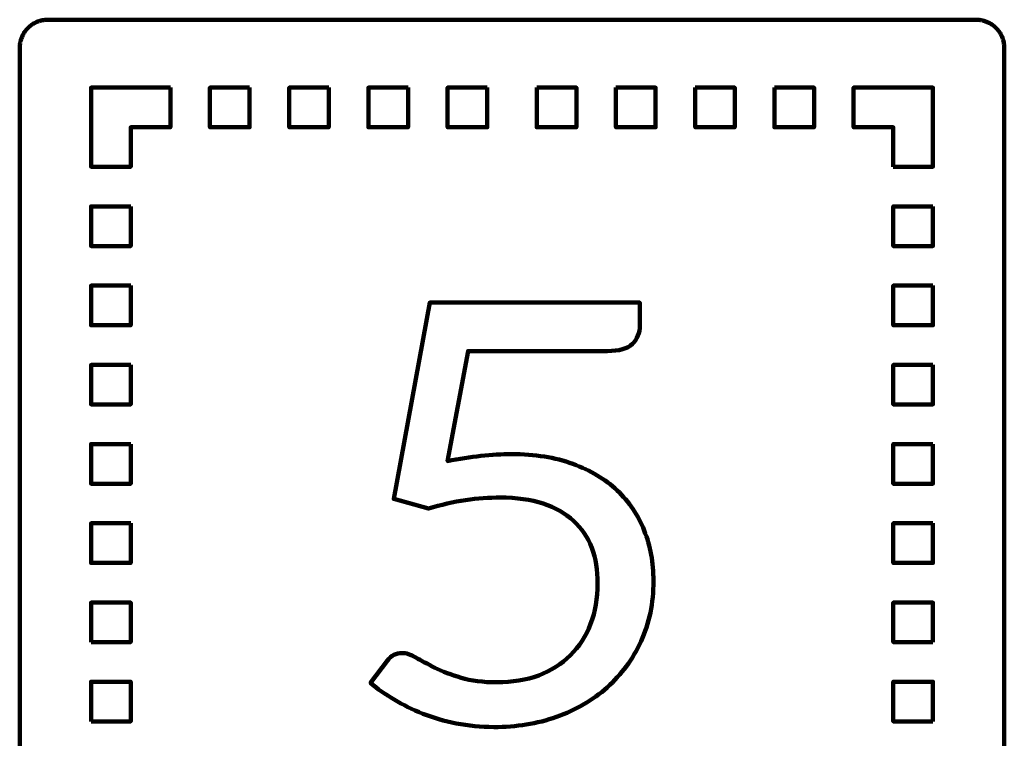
# Model space of a CAD drawing. Header units: millimetres. Extents: x -633 to 605, y -921 to 687.
# Tile 61 of 83: x 435 to 505, y -352 to -302. Entities that reach past the tile are written whole.
import ezdxf

# ---------------------------------------------------------------- set-up
doc = ezdxf.new("R2010")
doc.units = ezdxf.units.MM
doc.header["$MEASUREMENT"] = 0
doc.layers.add('Layer 1', color=7, linetype='Continuous')

msp = doc.modelspace()

# ---------------------------------------------------------------- linework, layer by layer
at = {"layer": 'Layer 1', "lineweight": 100}
for points, knots in [([(502.9018, -301.6834), (502.9018, -301.6834), (502.9648, -301.6864), (502.9648, -301.6864), (502.9648, -301.6864), (502.9648, -301.6864), (503.0278, -301.6914), (503.0278, -301.6914), (503.0278, -301.6914), (503.0278, -301.6914), (503.0908, -301.6984), (503.0908, -301.6984), (503.0908, -301.6984), (503.0908, -301.6984), (503.1538, -301.7074), (503.1538, -301.7074), (503.1538, -301.7074), (503.1538, -301.7074), (503.2158, -301.7184), (503.2158, -301.7184), (503.2158, -301.7184), (503.2158, -301.7184), (503.2778, -301.7314), (503.2778, -301.7314), (503.2778, -301.7314), (503.2778, -301.7314), (503.3398, -301.7464), (503.3398, -301.7464), (503.3398, -301.7464), (503.3398, -301.7464), (503.4008, -301.7624), (503.4008, -301.7624), (503.4008, -301.7624), (503.4008, -301.7624), (503.4608, -301.7814), (503.4608, -301.7814), (503.4608, -301.7814), (503.4608, -301.7814), (503.5208, -301.8024), (503.5208, -301.8024), (503.5208, -301.8024), (503.5208, -301.8024), (503.5798, -301.8244), (503.5798, -301.8244), (503.5798, -301.8244), (503.5798, -301.8244), (503.6378, -301.8494), (503.6378, -301.8494), (503.6378, -301.8494), (503.6378, -301.8494), (503.6958, -301.8754), (503.6958, -301.8754), (503.6958, -301.8754), (503.6958, -301.8754), (503.7528, -301.9034), (503.7528, -301.9034), (503.7528, -301.9034), (503.7528, -301.9034), (503.8078, -301.9334), (503.8078, -301.9334), (503.8078, -301.9334), (503.8078, -301.9334), (503.8628, -301.9644), (503.8628, -301.9644), (503.8628, -301.9644), (503.8628, -301.9644), (503.9168, -301.9974), (503.9168, -301.9974), (503.9168, -301.9974), (503.9168, -301.9974), (503.9698, -302.0324), (503.9698, -302.0324), (503.9698, -302.0324), (503.9698, -302.0324), (504.0208, -302.0694), (504.0208, -302.0694), (504.0208, -302.0694), (504.0208, -302.0694), (504.0718, -302.1074), (504.0718, -302.1074), (504.0718, -302.1074), (504.0718, -302.1074), (504.1208, -302.1474), (504.1208, -302.1474), (504.1208, -302.1474), (504.1208, -302.1474), (504.1688, -302.1884), (504.1688, -302.1884), (504.1688, -302.1884), (504.1688, -302.1884), (504.2148, -302.2314), (504.2148, -302.2314), (504.2148, -302.2314), (504.2148, -302.2314), (504.2608, -302.2754), (504.2608, -302.2754), (504.2608, -302.2754), (504.2608, -302.2754), (504.3038, -302.3214), (504.3038, -302.3214), (504.3038, -302.3214), (504.3038, -302.3214), (504.3468, -302.3684), (504.3468, -302.3684), (504.3468, -302.3684), (504.3468, -302.3684), (504.3868, -302.4164), (504.3868, -302.4164), (504.3868, -302.4164), (504.3868, -302.4164), (504.4268, -302.4664), (504.4268, -302.4664), (504.4268, -302.4664), (504.4268, -302.4664), (504.4638, -302.5174), (504.4638, -302.5174), (504.4638, -302.5174), (504.4638, -302.5174), (504.4998, -302.5684), (504.4998, -302.5684), (504.4998, -302.5684), (504.4998, -302.5684), (504.5348, -302.6224), (504.5348, -302.6224), (504.5348, -302.6224), (504.5348, -302.6224), (504.5668, -302.6764), (504.5668, -302.6764), (504.5668, -302.6764), (504.5668, -302.6764), (504.5978, -302.7314), (504.5978, -302.7314), (504.5978, -302.7314), (504.5978, -302.7314), (504.6278, -302.7874), (504.6278, -302.7874), (504.6278, -302.7874), (504.6278, -302.7874), (504.6548, -302.8444), (504.6548, -302.8444), (504.6548, -302.8444), (504.6548, -302.8444), (504.6808, -302.9024), (504.6808, -302.9024), (504.6808, -302.9024), (504.6808, -302.9024), (504.7038, -302.9604), (504.7038, -302.9604), (504.7038, -302.9604), (504.7038, -302.9604), (504.7258, -303.0204), (504.7258, -303.0204), (504.7258, -303.0204), (504.7258, -303.0204), (504.7458, -303.0804), (504.7458, -303.0804), (504.7458, -303.0804), (504.7458, -303.0804), (504.7638, -303.1404), (504.7638, -303.1404), (504.7638, -303.1404), (504.7638, -303.1404), (504.7798, -303.2014), (504.7798, -303.2014), (504.7798, -303.2014), (504.7798, -303.2014), (504.7948, -303.2634), (504.7948, -303.2634), (504.7948, -303.2634), (504.7948, -303.2634), (504.8068, -303.3254), (504.8068, -303.3254), (504.8068, -303.3254), (504.8068, -303.3254), (504.8168, -303.3884), (504.8168, -303.3884), (504.8168, -303.3884), (504.8168, -303.3884), (504.8258, -303.4504), (504.8258, -303.4504), (504.8258, -303.4504), (504.8258, -303.4504), (504.8318, -303.5134), (504.8318, -303.5134), (504.8318, -303.5134), (504.8318, -303.5134), (504.8358, -303.5764), (504.8358, -303.5764), (504.8358, -303.5764), (504.8358, -303.5764), (504.8388, -303.6394), (504.8388, -303.6394), (504.8388, -303.6394), (504.8388, -303.6394), (504.8388, -379.2824), (504.8388, -379.2824), (504.8388, -379.2824), (504.8388, -379.2824), (504.8378, -379.3454), (504.8378, -379.3454), (504.8378, -379.3454), (504.8378, -379.3454), (504.8348, -379.4084), (504.8348, -379.4084), (504.8348, -379.4084), (504.8348, -379.4084), (504.8298, -379.4714), (504.8298, -379.4714), (504.8298, -379.4714), (504.8298, -379.4714), (504.8228, -379.5344), (504.8228, -379.5344), (504.8228, -379.5344), (504.8228, -379.5344), (504.8138, -379.5974), (504.8138, -379.5974), (504.8138, -379.5974), (504.8138, -379.5974), (504.8028, -379.6594), (504.8028, -379.6594), (504.8028, -379.6594), (504.8028, -379.6594), (504.7898, -379.7214), (504.7898, -379.7214), (504.7898, -379.7214), (504.7898, -379.7214), (504.7748, -379.7834), (504.7748, -379.7834), (504.7748, -379.7834), (504.7748, -379.7834), (504.7588, -379.8444), (504.7588, -379.8444), (504.7588, -379.8444), (504.7588, -379.8444), (504.7398, -379.9044), (504.7398, -379.9044), (504.7398, -379.9044), (504.7398, -379.9044), (504.7188, -379.9644), (504.7188, -379.9644), (504.7188, -379.9644), (504.7188, -379.9644), (504.6968, -380.0234), (504.6968, -380.0234), (504.6968, -380.0234), (504.6968, -380.0234), (504.6718, -380.0814), (504.6718, -380.0814), (504.6718, -380.0814), (504.6718, -380.0814), (504.6458, -380.1394), (504.6458, -380.1394), (504.6458, -380.1394), (504.6458, -380.1394), (504.6178, -380.1964), (504.6178, -380.1964), (504.6178, -380.1964), (504.6178, -380.1964), (504.5878, -380.2514), (504.5878, -380.2514), (504.5878, -380.2514), (504.5878, -380.2514), (504.5568, -380.3064), (504.5568, -380.3064), (504.5568, -380.3064), (504.5568, -380.3064), (504.5238, -380.3604), (504.5238, -380.3604), (504.5238, -380.3604), (504.5238, -380.3604), (504.4888, -380.4134), (504.4888, -380.4134), (504.4888, -380.4134), (504.4888, -380.4134), (504.4518, -380.4644), (504.4518, -380.4644), (504.4518, -380.4644), (504.4518, -380.4644), (504.4138, -380.5154), (504.4138, -380.5154), (504.4138, -380.5154), (504.4138, -380.5154), (504.3738, -380.5644), (504.3738, -380.5644), (504.3738, -380.5644), (504.3738, -380.5644), (504.3328, -380.6124), (504.3328, -380.6124), (504.3328, -380.6124), (504.3328, -380.6124), (504.2898, -380.6584), (504.2898, -380.6584), (504.2898, -380.6584), (504.2898, -380.6584), (504.2458, -380.7044), (504.2458, -380.7044), (504.2458, -380.7044), (504.2458, -380.7044), (504.1998, -380.7474), (504.1998, -380.7474), (504.1998, -380.7474), (504.1998, -380.7474), (504.1528, -380.7904), (504.1528, -380.7904), (504.1528, -380.7904), (504.1528, -380.7904), (504.1048, -380.8304), (504.1048, -380.8304), (504.1048, -380.8304), (504.1048, -380.8304), (504.0548, -380.8704), (504.0548, -380.8704), (504.0548, -380.8704), (504.0548, -380.8704), (504.0038, -380.9074), (504.0038, -380.9074), (504.0038, -380.9074), (504.0038, -380.9074), (503.9528, -380.9434), (503.9528, -380.9434), (503.9528, -380.9434), (503.9528, -380.9434), (503.8988, -380.9784), (503.8988, -380.9784), (503.8988, -380.9784), (503.8988, -380.9784), (503.8448, -381.0104), (503.8448, -381.0104), (503.8448, -381.0104), (503.8448, -381.0104), (503.7898, -381.0414), (503.7898, -381.0414), (503.7898, -381.0414), (503.7898, -381.0414), (503.7338, -381.0714), (503.7338, -381.0714), (503.7338, -381.0714), (503.7338, -381.0714), (503.6768, -381.0984), (503.6768, -381.0984), (503.6768, -381.0984), (503.6768, -381.0984), (503.6188, -381.1244), (503.6188, -381.1244), (503.6188, -381.1244), (503.6188, -381.1244), (503.5608, -381.1474), (503.5608, -381.1474), (503.5608, -381.1474), (503.5608, -381.1474), (503.5008, -381.1694), (503.5008, -381.1694), (503.5008, -381.1694), (503.5008, -381.1694), (503.4408, -381.1894), (503.4408, -381.1894), (503.4408, -381.1894), (503.4408, -381.1894), (503.3808, -381.2074), (503.3808, -381.2074), (503.3808, -381.2074), (503.3808, -381.2074), (503.3198, -381.2234), (503.3198, -381.2234), (503.3198, -381.2234), (503.3198, -381.2234), (503.2578, -381.2384), (503.2578, -381.2384), (503.2578, -381.2384), (503.2578, -381.2384), (503.1958, -381.2504), (503.1958, -381.2504), (503.1958, -381.2504), (503.1958, -381.2504), (503.1328, -381.2604), (503.1328, -381.2604), (503.1328, -381.2604), (503.1328, -381.2604), (503.0708, -381.2694), (503.0708, -381.2694), (503.0708, -381.2694), (503.0708, -381.2694), (503.0078, -381.2754), (503.0078, -381.2754), (503.0078, -381.2754), (503.0078, -381.2754), (502.9448, -381.2794), (502.9448, -381.2794), (502.9448, -381.2794), (502.9448, -381.2794), (502.8818, -381.2824), (502.8818, -381.2824), (502.8818, -381.2824), (502.8818, -381.2824), (437.2388, -381.2824), (437.2388, -381.2824), (437.2388, -381.2824), (437.2388, -381.2824), (437.1758, -381.2814), (437.1758, -381.2814), (437.1758, -381.2814), (437.1758, -381.2814), (437.1128, -381.2784), (437.1128, -381.2784), (437.1128, -381.2784), (437.1128, -381.2784), (437.0498, -381.2734), (437.0498, -381.2734), (437.0498, -381.2734), (437.0498, -381.2734), (436.9868, -381.2664), (436.9868, -381.2664), (436.9868, -381.2664), (436.9868, -381.2664), (436.9238, -381.2574), (436.9238, -381.2574), (436.9238, -381.2574), (436.9238, -381.2574), (436.8618, -381.2464), (436.8618, -381.2464), (436.8618, -381.2464), (436.8618, -381.2464), (436.7998, -381.2334), (436.7998, -381.2334), (436.7998, -381.2334), (436.7998, -381.2334), (436.7378, -381.2184), (436.7378, -381.2184), (436.7378, -381.2184), (436.7378, -381.2184), (436.6768, -381.2024), (436.6768, -381.2024), (436.6768, -381.2024), (436.6768, -381.2024), (436.6168, -381.1834), (436.6168, -381.1834), (436.6168, -381.1834), (436.6168, -381.1834), (436.5568, -381.1624), (436.5568, -381.1624), (436.5568, -381.1624), (436.5568, -381.1624), (436.4978, -381.1404), (436.4978, -381.1404), (436.4978, -381.1404), (436.4978, -381.1404), (436.4398, -381.1154), (436.4398, -381.1154), (436.4398, -381.1154), (436.4398, -381.1154), (436.3818, -381.0894), (436.3818, -381.0894), (436.3818, -381.0894), (436.3818, -381.0894), (436.3248, -381.0614), (436.3248, -381.0614), (436.3248, -381.0614), (436.3248, -381.0614), (436.2698, -381.0314), (436.2698, -381.0314), (436.2698, -381.0314), (436.2698, -381.0314), (436.2148, -381.0004), (436.2148, -381.0004), (436.2148, -381.0004), (436.2148, -381.0004), (436.1608, -380.9674), (436.1608, -380.9674), (436.1608, -380.9674), (436.1608, -380.9674), (436.1078, -380.9324), (436.1078, -380.9324), (436.1078, -380.9324), (436.1078, -380.9324), (436.0568, -380.8954), (436.0568, -380.8954), (436.0568, -380.8954), (436.0568, -380.8954), (436.0058, -380.8574), (436.0058, -380.8574), (436.0058, -380.8574), (436.0058, -380.8574), (435.9568, -380.8174), (435.9568, -380.8174), (435.9568, -380.8174), (435.9568, -380.8174), (435.9088, -380.7764), (435.9088, -380.7764), (435.9088, -380.7764), (435.9088, -380.7764), (435.8628, -380.7334), (435.8628, -380.7334), (435.8628, -380.7334), (435.8628, -380.7334), (435.8168, -380.6894), (435.8168, -380.6894), (435.8168, -380.6894), (435.8168, -380.6894), (435.7738, -380.6434), (435.7738, -380.6434), (435.7738, -380.6434), (435.7738, -380.6434), (435.7308, -380.5964), (435.7308, -380.5964), (435.7308, -380.5964), (435.7308, -380.5964), (435.6908, -380.5484), (435.6908, -380.5484), (435.6908, -380.5484), (435.6908, -380.5484), (435.6508, -380.4984), (435.6508, -380.4984), (435.6508, -380.4984), (435.6508, -380.4984), (435.6138, -380.4474), (435.6138, -380.4474), (435.6138, -380.4474), (435.6138, -380.4474), (435.5778, -380.3964), (435.5778, -380.3964), (435.5778, -380.3964), (435.5778, -380.3964), (435.5428, -380.3424), (435.5428, -380.3424), (435.5428, -380.3424), (435.5428, -380.3424), (435.5108, -380.2884), (435.5108, -380.2884), (435.5108, -380.2884), (435.5108, -380.2884), (435.4798, -380.2334), (435.4798, -380.2334), (435.4798, -380.2334), (435.4798, -380.2334), (435.4498, -380.1774), (435.4498, -380.1774), (435.4498, -380.1774), (435.4498, -380.1774), (435.4228, -380.1204), (435.4228, -380.1204), (435.4228, -380.1204), (435.4228, -380.1204), (435.3968, -380.0624), (435.3968, -380.0624), (435.3968, -380.0624), (435.3968, -380.0624), (435.3738, -380.0044), (435.3738, -380.0044), (435.3738, -380.0044), (435.3738, -380.0044), (435.3518, -379.9444), (435.3518, -379.9444), (435.3518, -379.9444), (435.3518, -379.9444), (435.3318, -379.8844), (435.3318, -379.8844), (435.3318, -379.8844), (435.3318, -379.8844), (435.3138, -379.8244), (435.3138, -379.8244), (435.3138, -379.8244), (435.3138, -379.8244), (435.2978, -379.7634), (435.2978, -379.7634), (435.2978, -379.7634), (435.2978, -379.7634), (435.2828, -379.7014), (435.2828, -379.7014), (435.2828, -379.7014), (435.2828, -379.7014), (435.2708, -379.6394), (435.2708, -379.6394), (435.2708, -379.6394), (435.2708, -379.6394), (435.2608, -379.5764), (435.2608, -379.5764), (435.2608, -379.5764), (435.2608, -379.5764), (435.2518, -379.5144), (435.2518, -379.5144), (435.2518, -379.5144), (435.2518, -379.5144), (435.2458, -379.4514), (435.2458, -379.4514), (435.2458, -379.4514), (435.2458, -379.4514), (435.2418, -379.3884), (435.2418, -379.3884), (435.2418, -379.3884), (435.2418, -379.3884), (435.2388, -379.3254), (435.2388, -379.3254), (435.2388, -379.3254), (435.2388, -379.3254), (435.2388, -303.6824), (435.2388, -303.6824), (435.2388, -303.6824), (435.2388, -303.6824), (435.2398, -303.6194), (435.2398, -303.6194), (435.2398, -303.6194), (435.2398, -303.6194), (435.2428, -303.5564), (435.2428, -303.5564), (435.2428, -303.5564), (435.2428, -303.5564), (435.2478, -303.4934), (435.2478, -303.4934), (435.2478, -303.4934), (435.2478, -303.4934), (435.2548, -303.4304), (435.2548, -303.4304), (435.2548, -303.4304), (435.2548, -303.4304), (435.2638, -303.3674), (435.2638, -303.3674), (435.2638, -303.3674), (435.2638, -303.3674), (435.2748, -303.3054), (435.2748, -303.3054), (435.2748, -303.3054), (435.2748, -303.3054), (435.2878, -303.2434), (435.2878, -303.2434), (435.2878, -303.2434), (435.2878, -303.2434), (435.3028, -303.1814), (435.3028, -303.1814), (435.3028, -303.1814), (435.3028, -303.1814), (435.3188, -303.1204), (435.3188, -303.1204), (435.3188, -303.1204), (435.3188, -303.1204), (435.3378, -303.0604), (435.3378, -303.0604), (435.3378, -303.0604), (435.3378, -303.0604), (435.3588, -303.0004), (435.3588, -303.0004), (435.3588, -303.0004), (435.3588, -303.0004), (435.3808, -302.9414), (435.3808, -302.9414), (435.3808, -302.9414), (435.3808, -302.9414), (435.4058, -302.8834), (435.4058, -302.8834), (435.4058, -302.8834), (435.4058, -302.8834), (435.4318, -302.8254), (435.4318, -302.8254), (435.4318, -302.8254), (435.4318, -302.8254), (435.4598, -302.7684), (435.4598, -302.7684), (435.4598, -302.7684), (435.4598, -302.7684), (435.4898, -302.7134), (435.4898, -302.7134), (435.4898, -302.7134), (435.4898, -302.7134), (435.5208, -302.6584), (435.5208, -302.6584), (435.5208, -302.6584), (435.5208, -302.6584), (435.5538, -302.6044), (435.5538, -302.6044), (435.5538, -302.6044), (435.5538, -302.6044), (435.5888, -302.5514), (435.5888, -302.5514), (435.5888, -302.5514), (435.5888, -302.5514), (435.6258, -302.5004), (435.6258, -302.5004), (435.6258, -302.5004), (435.6258, -302.5004), (435.6638, -302.4494), (435.6638, -302.4494), (435.6638, -302.4494), (435.6638, -302.4494), (435.7038, -302.4004), (435.7038, -302.4004), (435.7038, -302.4004), (435.7038, -302.4004), (435.7448, -302.3524), (435.7448, -302.3524), (435.7448, -302.3524), (435.7448, -302.3524), (435.7878, -302.3064), (435.7878, -302.3064), (435.7878, -302.3064), (435.7878, -302.3064), (435.8318, -302.2604), (435.8318, -302.2604), (435.8318, -302.2604), (435.8318, -302.2604), (435.8778, -302.2174), (435.8778, -302.2174), (435.8778, -302.2174), (435.8778, -302.2174), (435.9248, -302.1744), (435.9248, -302.1744), (435.9248, -302.1744), (435.9248, -302.1744), (435.9728, -302.1344), (435.9728, -302.1344), (435.9728, -302.1344), (435.9728, -302.1344), (436.0228, -302.0944), (436.0228, -302.0944), (436.0228, -302.0944), (436.0228, -302.0944), (436.0738, -302.0574), (436.0738, -302.0574), (436.0738, -302.0574), (436.0738, -302.0574), (436.1248, -302.0214), (436.1248, -302.0214), (436.1248, -302.0214), (436.1248, -302.0214), (436.1788, -301.9864), (436.1788, -301.9864), (436.1788, -301.9864), (436.1788, -301.9864), (436.2328, -301.9544), (436.2328, -301.9544), (436.2328, -301.9544), (436.2328, -301.9544), (436.2878, -301.9234), (436.2878, -301.9234), (436.2878, -301.9234), (436.2878, -301.9234), (436.3438, -301.8934), (436.3438, -301.8934), (436.3438, -301.8934), (436.3438, -301.8934), (436.4008, -301.8664), (436.4008, -301.8664), (436.4008, -301.8664), (436.4008, -301.8664), (436.4588, -301.8404), (436.4588, -301.8404), (436.4588, -301.8404), (436.4588, -301.8404), (436.5168, -301.8174), (436.5168, -301.8174), (436.5168, -301.8174), (436.5168, -301.8174), (436.5768, -301.7954), (436.5768, -301.7954), (436.5768, -301.7954), (436.5768, -301.7954), (436.6368, -301.7754), (436.6368, -301.7754), (436.6368, -301.7754), (436.6368, -301.7754), (436.6968, -301.7574), (436.6968, -301.7574), (436.6968, -301.7574), (436.6968, -301.7574), (436.7578, -301.7414), (436.7578, -301.7414), (436.7578, -301.7414), (436.7578, -301.7414), (436.8198, -301.7264), (436.8198, -301.7264), (436.8198, -301.7264), (436.8198, -301.7264), (436.8818, -301.7144), (436.8818, -301.7144), (436.8818, -301.7144), (436.8818, -301.7144), (436.9448, -301.7044), (436.9448, -301.7044), (436.9448, -301.7044), (436.9448, -301.7044), (437.0068, -301.6954), (437.0068, -301.6954), (437.0068, -301.6954), (437.0068, -301.6954), (437.0698, -301.6894), (437.0698, -301.6894), (437.0698, -301.6894), (437.0698, -301.6894), (437.1328, -301.6854), (437.1328, -301.6854), (437.1328, -301.6854), (437.1328, -301.6854), (437.1958, -301.6824), (437.1958, -301.6824), (437.1958, -301.6824), (437.1958, -301.6824), (502.8388, -301.6824), (502.8388, -301.6824), (502.8388, -301.6824), (502.8388, -301.6824), (502.9018, -301.6834), (502.9018, -301.6834)], [0, 0, 0, 0, 0.0049751, 0.0049751, 0.0049751, 0.0049751, 0.0099502, 0.0099502, 0.0099502, 0.0099502, 0.0149254, 0.0149254, 0.0149254, 0.0149254, 0.0199005, 0.0199005, 0.0199005, 0.0199005, 0.0248756, 0.0248756, 0.0248756, 0.0248756, 0.0298507, 0.0298507, 0.0298507, 0.0298507, 0.0348259, 0.0348259, 0.0348259, 0.0348259, 0.039801, 0.039801, 0.039801, 0.039801, 0.0447761, 0.0447761, 0.0447761, 0.0447761, 0.0497512, 0.0497512, 0.0497512, 0.0497512, 0.0547264, 0.0547264, 0.0547264, 0.0547264, 0.0597015, 0.0597015, 0.0597015, 0.0597015, 0.0646766, 0.0646766, 0.0646766, 0.0646766, 0.0696517, 0.0696517, 0.0696517, 0.0696517, 0.0746269, 0.0746269, 0.0746269, 0.0746269, 0.079602, 0.079602, 0.079602, 0.079602, 0.0845771, 0.0845771, 0.0845771, 0.0845771, 0.0895522, 0.0895522, 0.0895522, 0.0895522, 0.0945274, 0.0945274, 0.0945274, 0.0945274, 0.0995025, 0.0995025, 0.0995025, 0.0995025, 0.1044776, 0.1044776, 0.1044776, 0.1044776, 0.1094527, 0.1094527, 0.1094527, 0.1094527, 0.1144279, 0.1144279, 0.1144279, 0.1144279, 0.119403, 0.119403, 0.119403, 0.119403, 0.1243781, 0.1243781, 0.1243781, 0.1243781, 0.1293532, 0.1293532, 0.1293532, 0.1293532, 0.1343284, 0.1343284, 0.1343284, 0.1343284, 0.1393035, 0.1393035, 0.1393035, 0.1393035, 0.1442786, 0.1442786, 0.1442786, 0.1442786, 0.1492537, 0.1492537, 0.1492537, 0.1492537, 0.1542289, 0.1542289, 0.1542289, 0.1542289, 0.159204, 0.159204, 0.159204, 0.159204, 0.1641791, 0.1641791, 0.1641791, 0.1641791, 0.1691542, 0.1691542, 0.1691542, 0.1691542, 0.1741294, 0.1741294, 0.1741294, 0.1741294, 0.1791045, 0.1791045, 0.1791045, 0.1791045, 0.1840796, 0.1840796, 0.1840796, 0.1840796, 0.1890547, 0.1890547, 0.1890547, 0.1890547, 0.1940299, 0.1940299, 0.1940299, 0.1940299, 0.199005, 0.199005, 0.199005, 0.199005, 0.2039801, 0.2039801, 0.2039801, 0.2039801, 0.2089552, 0.2089552, 0.2089552, 0.2089552, 0.2139303, 0.2139303, 0.2139303, 0.2139303, 0.2189055, 0.2189055, 0.2189055, 0.2189055, 0.2238806, 0.2238806, 0.2238806, 0.2238806, 0.2288557, 0.2288557, 0.2288557, 0.2288557, 0.2338308, 0.2338308, 0.2338308, 0.2338308, 0.238806, 0.238806, 0.238806, 0.238806, 0.2437811, 0.2437811, 0.2437811, 0.2437811, 0.2487562, 0.2487562, 0.2487562, 0.2487562, 0.2537313, 0.2537313, 0.2537313, 0.2537313, 0.2587065, 0.2587065, 0.2587065, 0.2587065, 0.2636816, 0.2636816, 0.2636816, 0.2636816, 0.2686567, 0.2686567, 0.2686567, 0.2686567, 0.2736318, 0.2736318, 0.2736318, 0.2736318, 0.278607, 0.278607, 0.278607, 0.278607, 0.2835821, 0.2835821, 0.2835821, 0.2835821, 0.2885572, 0.2885572, 0.2885572, 0.2885572, 0.2935323, 0.2935323, 0.2935323, 0.2935323, 0.2985075, 0.2985075, 0.2985075, 0.2985075, 0.3034826, 0.3034826, 0.3034826, 0.3034826, 0.3084577, 0.3084577, 0.3084577, 0.3084577, 0.3134328, 0.3134328, 0.3134328, 0.3134328, 0.318408, 0.318408, 0.318408, 0.318408, 0.3233831, 0.3233831, 0.3233831, 0.3233831, 0.3283582, 0.3283582, 0.3283582, 0.3283582, 0.3333333, 0.3333333, 0.3333333, 0.3333333, 0.3383085, 0.3383085, 0.3383085, 0.3383085, 0.3432836, 0.3432836, 0.3432836, 0.3432836, 0.3482587, 0.3482587, 0.3482587, 0.3482587, 0.3532338, 0.3532338, 0.3532338, 0.3532338, 0.358209, 0.358209, 0.358209, 0.358209, 0.3631841, 0.3631841, 0.3631841, 0.3631841, 0.3681592, 0.3681592, 0.3681592, 0.3681592, 0.3731343, 0.3731343, 0.3731343, 0.3731343, 0.3781095, 0.3781095, 0.3781095, 0.3781095, 0.3830846, 0.3830846, 0.3830846, 0.3830846, 0.3880597, 0.3880597, 0.3880597, 0.3880597, 0.3930348, 0.3930348, 0.3930348, 0.3930348, 0.39801, 0.39801, 0.39801, 0.39801, 0.4029851, 0.4029851, 0.4029851, 0.4029851, 0.4079602, 0.4079602, 0.4079602, 0.4079602, 0.4129353, 0.4129353, 0.4129353, 0.4129353, 0.4179104, 0.4179104, 0.4179104, 0.4179104, 0.4228856, 0.4228856, 0.4228856, 0.4228856, 0.4278607, 0.4278607, 0.4278607, 0.4278607, 0.4328358, 0.4328358, 0.4328358, 0.4328358, 0.4378109, 0.4378109, 0.4378109, 0.4378109, 0.4427861, 0.4427861, 0.4427861, 0.4427861, 0.4477612, 0.4477612, 0.4477612, 0.4477612, 0.4527363, 0.4527363, 0.4527363, 0.4527363, 0.4577114, 0.4577114, 0.4577114, 0.4577114, 0.4626866, 0.4626866, 0.4626866, 0.4626866, 0.4676617, 0.4676617, 0.4676617, 0.4676617, 0.4726368, 0.4726368, 0.4726368, 0.4726368, 0.4776119, 0.4776119, 0.4776119, 0.4776119, 0.4825871, 0.4825871, 0.4825871, 0.4825871, 0.4875622, 0.4875622, 0.4875622, 0.4875622, 0.4925373, 0.4925373, 0.4925373, 0.4925373, 0.4975124, 0.4975124, 0.4975124, 0.4975124, 0.5024876, 0.5024876, 0.5024876, 0.5024876, 0.5074627, 0.5074627, 0.5074627, 0.5074627, 0.5124378, 0.5124378, 0.5124378, 0.5124378, 0.5174129, 0.5174129, 0.5174129, 0.5174129, 0.5223881, 0.5223881, 0.5223881, 0.5223881, 0.5273632, 0.5273632, 0.5273632, 0.5273632, 0.5323383, 0.5323383, 0.5323383, 0.5323383, 0.5373134, 0.5373134, 0.5373134, 0.5373134, 0.5422886, 0.5422886, 0.5422886, 0.5422886, 0.5472637, 0.5472637, 0.5472637, 0.5472637, 0.5522388, 0.5522388, 0.5522388, 0.5522388, 0.5572139, 0.5572139, 0.5572139, 0.5572139, 0.5621891, 0.5621891, 0.5621891, 0.5621891, 0.5671642, 0.5671642, 0.5671642, 0.5671642, 0.5721393, 0.5721393, 0.5721393, 0.5721393, 0.5771144, 0.5771144, 0.5771144, 0.5771144, 0.5820896, 0.5820896, 0.5820896, 0.5820896, 0.5870647, 0.5870647, 0.5870647, 0.5870647, 0.5920398, 0.5920398, 0.5920398, 0.5920398, 0.5970149, 0.5970149, 0.5970149, 0.5970149, 0.60199, 0.60199, 0.60199, 0.60199, 0.6069652, 0.6069652, 0.6069652, 0.6069652, 0.6119403, 0.6119403, 0.6119403, 0.6119403, 0.6169154, 0.6169154, 0.6169154, 0.6169154, 0.6218905, 0.6218905, 0.6218905, 0.6218905, 0.6268657, 0.6268657, 0.6268657, 0.6268657, 0.6318408, 0.6318408, 0.6318408, 0.6318408, 0.6368159, 0.6368159, 0.6368159, 0.6368159, 0.641791, 0.641791, 0.641791, 0.641791, 0.6467662, 0.6467662, 0.6467662, 0.6467662, 0.6517413, 0.6517413, 0.6517413, 0.6517413, 0.6567164, 0.6567164, 0.6567164, 0.6567164, 0.6616915, 0.6616915, 0.6616915, 0.6616915, 0.6666667, 0.6666667, 0.6666667, 0.6666667, 0.6716418, 0.6716418, 0.6716418, 0.6716418, 0.6766169, 0.6766169, 0.6766169, 0.6766169, 0.681592, 0.681592, 0.681592, 0.681592, 0.6865672, 0.6865672, 0.6865672, 0.6865672, 0.6915423, 0.6915423, 0.6915423, 0.6915423, 0.6965174, 0.6965174, 0.6965174, 0.6965174, 0.7014925, 0.7014925, 0.7014925, 0.7014925, 0.7064677, 0.7064677, 0.7064677, 0.7064677, 0.7114428, 0.7114428, 0.7114428, 0.7114428, 0.7164179, 0.7164179, 0.7164179, 0.7164179, 0.721393, 0.721393, 0.721393, 0.721393, 0.7263682, 0.7263682, 0.7263682, 0.7263682, 0.7313433, 0.7313433, 0.7313433, 0.7313433, 0.7363184, 0.7363184, 0.7363184, 0.7363184, 0.7412935, 0.7412935, 0.7412935, 0.7412935, 0.7462687, 0.7462687, 0.7462687, 0.7462687, 0.7512438, 0.7512438, 0.7512438, 0.7512438, 0.7562189, 0.7562189, 0.7562189, 0.7562189, 0.761194, 0.761194, 0.761194, 0.761194, 0.7661692, 0.7661692, 0.7661692, 0.7661692, 0.7711443, 0.7711443, 0.7711443, 0.7711443, 0.7761194, 0.7761194, 0.7761194, 0.7761194, 0.7810945, 0.7810945, 0.7810945, 0.7810945, 0.7860697, 0.7860697, 0.7860697, 0.7860697, 0.7910448, 0.7910448, 0.7910448, 0.7910448, 0.7960199, 0.7960199, 0.7960199, 0.7960199, 0.800995, 0.800995, 0.800995, 0.800995, 0.8059701, 0.8059701, 0.8059701, 0.8059701, 0.8109453, 0.8109453, 0.8109453, 0.8109453, 0.8159204, 0.8159204, 0.8159204, 0.8159204, 0.8208955, 0.8208955, 0.8208955, 0.8208955, 0.8258706, 0.8258706, 0.8258706, 0.8258706, 0.8308458, 0.8308458, 0.8308458, 0.8308458, 0.8358209, 0.8358209, 0.8358209, 0.8358209, 0.840796, 0.840796, 0.840796, 0.840796, 0.8457711, 0.8457711, 0.8457711, 0.8457711, 0.8507463, 0.8507463, 0.8507463, 0.8507463, 0.8557214, 0.8557214, 0.8557214, 0.8557214, 0.8606965, 0.8606965, 0.8606965, 0.8606965, 0.8656716, 0.8656716, 0.8656716, 0.8656716, 0.8706468, 0.8706468, 0.8706468, 0.8706468, 0.8756219, 0.8756219, 0.8756219, 0.8756219, 0.880597, 0.880597, 0.880597, 0.880597, 0.8855721, 0.8855721, 0.8855721, 0.8855721, 0.8905473, 0.8905473, 0.8905473, 0.8905473, 0.8955224, 0.8955224, 0.8955224, 0.8955224, 0.9004975, 0.9004975, 0.9004975, 0.9004975, 0.9054726, 0.9054726, 0.9054726, 0.9054726, 0.9104478, 0.9104478, 0.9104478, 0.9104478, 0.9154229, 0.9154229, 0.9154229, 0.9154229, 0.920398, 0.920398, 0.920398, 0.920398, 0.9253731, 0.9253731, 0.9253731, 0.9253731, 0.9303483, 0.9303483, 0.9303483, 0.9303483, 0.9353234, 0.9353234, 0.9353234, 0.9353234, 0.9402985, 0.9402985, 0.9402985, 0.9402985, 0.9452736, 0.9452736, 0.9452736, 0.9452736, 0.9502488, 0.9502488, 0.9502488, 0.9502488, 0.9552239, 0.9552239, 0.9552239, 0.9552239, 0.960199, 0.960199, 0.960199, 0.960199, 0.9651741, 0.9651741, 0.9651741, 0.9651741, 0.9701493, 0.9701493, 0.9701493, 0.9701493, 0.9751244, 0.9751244, 0.9751244, 0.9751244, 0.9800995, 0.9800995, 0.9800995, 0.9800995, 0.9850746, 0.9850746, 0.9850746, 0.9850746, 0.9900498, 0.9900498, 0.9900498, 0.9900498, 1, 1, 1, 1]), ([(445.8888, -306.4824), (445.8888, -306.4824), (440.2888, -306.4824), (440.2888, -306.4824), (440.2888, -306.4824), (440.2888, -306.4824), (440.2888, -312.0824), (440.2888, -312.0824), (440.2888, -312.0824), (440.2888, -312.0824), (443.0888, -312.0824), (443.0888, -312.0824), (443.0888, -312.0824), (443.0888, -312.0824), (443.0888, -309.2824), (443.0888, -309.2824), (443.0888, -309.2824), (443.0888, -309.2824), (445.8888, -309.2824), (445.8888, -309.2824), (445.8888, -309.2824), (445.8888, -309.2824), (445.8888, -306.4824), (445.8888, -306.4824)], [0, 0, 0, 0, 0.1428571, 0.1428571, 0.1428571, 0.1428571, 0.2857143, 0.2857143, 0.2857143, 0.2857143, 0.4285714, 0.4285714, 0.4285714, 0.4285714, 0.5714286, 0.5714286, 0.5714286, 0.5714286, 0.7142857, 0.7142857, 0.7142857, 0.7142857, 1, 1, 1, 1]), ([(451.4888, -306.4824), (451.4888, -306.4824), (448.6888, -306.4824), (448.6888, -306.4824), (448.6888, -306.4824), (448.6888, -306.4824), (448.6888, -309.2824), (448.6888, -309.2824), (448.6888, -309.2824), (448.6888, -309.2824), (451.4888, -309.2824), (451.4888, -309.2824), (451.4888, -309.2824), (451.4888, -309.2824), (451.4888, -306.4824), (451.4888, -306.4824)], [0, 0, 0, 0, 0.2, 0.2, 0.2, 0.2, 0.4, 0.4, 0.4, 0.4, 0.6, 0.6, 0.6, 0.6, 1, 1, 1, 1]), ([(457.0888, -306.4824), (457.0888, -306.4824), (454.2888, -306.4824), (454.2888, -306.4824), (454.2888, -306.4824), (454.2888, -306.4824), (454.2888, -309.2824), (454.2888, -309.2824), (454.2888, -309.2824), (454.2888, -309.2824), (457.0888, -309.2824), (457.0888, -309.2824), (457.0888, -309.2824), (457.0888, -309.2824), (457.0888, -306.4824), (457.0888, -306.4824)], [0, 0, 0, 0, 0.2, 0.2, 0.2, 0.2, 0.4, 0.4, 0.4, 0.4, 0.6, 0.6, 0.6, 0.6, 1, 1, 1, 1]), ([(462.6888, -306.4824), (462.6888, -306.4824), (459.8888, -306.4824), (459.8888, -306.4824), (459.8888, -306.4824), (459.8888, -306.4824), (459.8888, -309.2824), (459.8888, -309.2824), (459.8888, -309.2824), (459.8888, -309.2824), (462.6888, -309.2824), (462.6888, -309.2824), (462.6888, -309.2824), (462.6888, -309.2824), (462.6888, -306.4824), (462.6888, -306.4824)], [0, 0, 0, 0, 0.2, 0.2, 0.2, 0.2, 0.4, 0.4, 0.4, 0.4, 0.6, 0.6, 0.6, 0.6, 1, 1, 1, 1]), ([(468.2888, -306.4824), (468.2888, -306.4824), (465.4888, -306.4824), (465.4888, -306.4824), (465.4888, -306.4824), (465.4888, -306.4824), (465.4888, -309.2824), (465.4888, -309.2824), (465.4888, -309.2824), (465.4888, -309.2824), (468.2888, -309.2824), (468.2888, -309.2824), (468.2888, -309.2824), (468.2888, -309.2824), (468.2888, -306.4824), (468.2888, -306.4824)], [0, 0, 0, 0, 0.2, 0.2, 0.2, 0.2, 0.4, 0.4, 0.4, 0.4, 0.6, 0.6, 0.6, 0.6, 1, 1, 1, 1]), ([(471.7888, -306.4824), (471.7888, -306.4824), (474.5888, -306.4824), (474.5888, -306.4824), (474.5888, -306.4824), (474.5888, -306.4824), (474.5888, -309.2824), (474.5888, -309.2824), (474.5888, -309.2824), (474.5888, -309.2824), (471.7888, -309.2824), (471.7888, -309.2824), (471.7888, -309.2824), (471.7888, -309.2824), (471.7888, -306.4824), (471.7888, -306.4824)], [0, 0, 0, 0, 0.2, 0.2, 0.2, 0.2, 0.4, 0.4, 0.4, 0.4, 0.6, 0.6, 0.6, 0.6, 1, 1, 1, 1]), ([(477.3888, -306.4824), (477.3888, -306.4824), (480.1888, -306.4824), (480.1888, -306.4824), (480.1888, -306.4824), (480.1888, -306.4824), (480.1888, -309.2824), (480.1888, -309.2824), (480.1888, -309.2824), (480.1888, -309.2824), (477.3888, -309.2824), (477.3888, -309.2824), (477.3888, -309.2824), (477.3888, -309.2824), (477.3888, -306.4824), (477.3888, -306.4824)], [0, 0, 0, 0, 0.2, 0.2, 0.2, 0.2, 0.4, 0.4, 0.4, 0.4, 0.6, 0.6, 0.6, 0.6, 1, 1, 1, 1]), ([(482.9888, -306.4824), (482.9888, -306.4824), (485.7888, -306.4824), (485.7888, -306.4824), (485.7888, -306.4824), (485.7888, -306.4824), (485.7888, -309.2824), (485.7888, -309.2824), (485.7888, -309.2824), (485.7888, -309.2824), (482.9888, -309.2824), (482.9888, -309.2824), (482.9888, -309.2824), (482.9888, -309.2824), (482.9888, -306.4824), (482.9888, -306.4824)], [0, 0, 0, 0, 0.2, 0.2, 0.2, 0.2, 0.4, 0.4, 0.4, 0.4, 0.6, 0.6, 0.6, 0.6, 1, 1, 1, 1]), ([(488.5888, -306.4824), (488.5888, -306.4824), (491.3888, -306.4824), (491.3888, -306.4824), (491.3888, -306.4824), (491.3888, -306.4824), (491.3888, -309.2824), (491.3888, -309.2824), (491.3888, -309.2824), (491.3888, -309.2824), (488.5888, -309.2824), (488.5888, -309.2824), (488.5888, -309.2824), (488.5888, -309.2824), (488.5888, -306.4824), (488.5888, -306.4824)], [0, 0, 0, 0, 0.2, 0.2, 0.2, 0.2, 0.4, 0.4, 0.4, 0.4, 0.6, 0.6, 0.6, 0.6, 1, 1, 1, 1]), ([(496.9888, -312.0824), (496.9888, -312.0824), (499.7888, -312.0824), (499.7888, -312.0824), (499.7888, -312.0824), (499.7888, -312.0824), (499.7888, -306.4824), (499.7888, -306.4824), (499.7888, -306.4824), (499.7888, -306.4824), (494.1888, -306.4824), (494.1888, -306.4824), (494.1888, -306.4824), (494.1888, -306.4824), (494.1888, -309.2824), (494.1888, -309.2824), (494.1888, -309.2824), (494.1888, -309.2824), (496.9888, -309.2824), (496.9888, -309.2824), (496.9888, -309.2824), (496.9888, -309.2824), (496.9888, -312.0824), (496.9888, -312.0824)], [0, 0, 0, 0, 0.1428571, 0.1428571, 0.1428571, 0.1428571, 0.2857143, 0.2857143, 0.2857143, 0.2857143, 0.4285714, 0.4285714, 0.4285714, 0.4285714, 0.5714286, 0.5714286, 0.5714286, 0.5714286, 0.7142857, 0.7142857, 0.7142857, 0.7142857, 1, 1, 1, 1]), ([(443.0888, -314.8824), (443.0888, -314.8824), (440.2888, -314.8824), (440.2888, -314.8824), (440.2888, -314.8824), (440.2888, -314.8824), (440.2888, -317.6824), (440.2888, -317.6824), (440.2888, -317.6824), (440.2888, -317.6824), (443.0888, -317.6824), (443.0888, -317.6824), (443.0888, -317.6824), (443.0888, -317.6824), (443.0888, -314.8824), (443.0888, -314.8824)], [0, 0, 0, 0, 0.2, 0.2, 0.2, 0.2, 0.4, 0.4, 0.4, 0.4, 0.6, 0.6, 0.6, 0.6, 1, 1, 1, 1]), ([(499.7888, -314.8824), (499.7888, -314.8824), (496.9888, -314.8824), (496.9888, -314.8824), (496.9888, -314.8824), (496.9888, -314.8824), (496.9888, -317.6824), (496.9888, -317.6824), (496.9888, -317.6824), (496.9888, -317.6824), (499.7888, -317.6824), (499.7888, -317.6824), (499.7888, -317.6824), (499.7888, -317.6824), (499.7888, -314.8824), (499.7888, -314.8824)], [0, 0, 0, 0, 0.2, 0.2, 0.2, 0.2, 0.4, 0.4, 0.4, 0.4, 0.6, 0.6, 0.6, 0.6, 1, 1, 1, 1]), ([(443.0888, -320.4824), (443.0888, -320.4824), (440.2888, -320.4824), (440.2888, -320.4824), (440.2888, -320.4824), (440.2888, -320.4824), (440.2888, -323.2824), (440.2888, -323.2824), (440.2888, -323.2824), (440.2888, -323.2824), (443.0888, -323.2824), (443.0888, -323.2824), (443.0888, -323.2824), (443.0888, -323.2824), (443.0888, -320.4824), (443.0888, -320.4824)], [0, 0, 0, 0, 0.2, 0.2, 0.2, 0.2, 0.4, 0.4, 0.4, 0.4, 0.6, 0.6, 0.6, 0.6, 1, 1, 1, 1]), ([(499.7888, -320.4824), (499.7888, -320.4824), (496.9888, -320.4824), (496.9888, -320.4824), (496.9888, -320.4824), (496.9888, -320.4824), (496.9888, -323.2824), (496.9888, -323.2824), (496.9888, -323.2824), (496.9888, -323.2824), (499.7888, -323.2824), (499.7888, -323.2824), (499.7888, -323.2824), (499.7888, -323.2824), (499.7888, -320.4824), (499.7888, -320.4824)], [0, 0, 0, 0, 0.2, 0.2, 0.2, 0.2, 0.4, 0.4, 0.4, 0.4, 0.6, 0.6, 0.6, 0.6, 1, 1, 1, 1]), ([(443.0888, -326.0824), (443.0888, -326.0824), (440.2888, -326.0824), (440.2888, -326.0824), (440.2888, -326.0824), (440.2888, -326.0824), (440.2888, -328.8824), (440.2888, -328.8824), (440.2888, -328.8824), (440.2888, -328.8824), (443.0888, -328.8824), (443.0888, -328.8824), (443.0888, -328.8824), (443.0888, -328.8824), (443.0888, -326.0824), (443.0888, -326.0824)], [0, 0, 0, 0, 0.2, 0.2, 0.2, 0.2, 0.4, 0.4, 0.4, 0.4, 0.6, 0.6, 0.6, 0.6, 1, 1, 1, 1]), ([(499.7888, -326.0824), (499.7888, -326.0824), (496.9888, -326.0824), (496.9888, -326.0824), (496.9888, -326.0824), (496.9888, -326.0824), (496.9888, -328.8824), (496.9888, -328.8824), (496.9888, -328.8824), (496.9888, -328.8824), (499.7888, -328.8824), (499.7888, -328.8824), (499.7888, -328.8824), (499.7888, -328.8824), (499.7888, -326.0824), (499.7888, -326.0824)], [0, 0, 0, 0, 0.2, 0.2, 0.2, 0.2, 0.4, 0.4, 0.4, 0.4, 0.6, 0.6, 0.6, 0.6, 1, 1, 1, 1]), ([(443.0888, -331.6824), (443.0888, -331.6824), (440.2888, -331.6824), (440.2888, -331.6824), (440.2888, -331.6824), (440.2888, -331.6824), (440.2888, -334.4824), (440.2888, -334.4824), (440.2888, -334.4824), (440.2888, -334.4824), (443.0888, -334.4824), (443.0888, -334.4824), (443.0888, -334.4824), (443.0888, -334.4824), (443.0888, -331.6824), (443.0888, -331.6824)], [0, 0, 0, 0, 0.2, 0.2, 0.2, 0.2, 0.4, 0.4, 0.4, 0.4, 0.6, 0.6, 0.6, 0.6, 1, 1, 1, 1]), ([(499.7888, -331.6824), (499.7888, -331.6824), (496.9888, -331.6824), (496.9888, -331.6824), (496.9888, -331.6824), (496.9888, -331.6824), (496.9888, -334.4824), (496.9888, -334.4824), (496.9888, -334.4824), (496.9888, -334.4824), (499.7888, -334.4824), (499.7888, -334.4824), (499.7888, -334.4824), (499.7888, -334.4824), (499.7888, -331.6824), (499.7888, -331.6824)], [0, 0, 0, 0, 0.2, 0.2, 0.2, 0.2, 0.4, 0.4, 0.4, 0.4, 0.6, 0.6, 0.6, 0.6, 1, 1, 1, 1]), ([(443.0888, -337.2824), (443.0888, -337.2824), (440.2888, -337.2824), (440.2888, -337.2824), (440.2888, -337.2824), (440.2888, -337.2824), (440.2888, -340.0824), (440.2888, -340.0824), (440.2888, -340.0824), (440.2888, -340.0824), (443.0888, -340.0824), (443.0888, -340.0824), (443.0888, -340.0824), (443.0888, -340.0824), (443.0888, -337.2824), (443.0888, -337.2824)], [0, 0, 0, 0, 0.2, 0.2, 0.2, 0.2, 0.4, 0.4, 0.4, 0.4, 0.6, 0.6, 0.6, 0.6, 1, 1, 1, 1]), ([(499.7888, -337.2824), (499.7888, -337.2824), (496.9888, -337.2824), (496.9888, -337.2824), (496.9888, -337.2824), (496.9888, -337.2824), (496.9888, -340.0824), (496.9888, -340.0824), (496.9888, -340.0824), (496.9888, -340.0824), (499.7888, -340.0824), (499.7888, -340.0824), (499.7888, -340.0824), (499.7888, -340.0824), (499.7888, -337.2824), (499.7888, -337.2824)], [0, 0, 0, 0, 0.2, 0.2, 0.2, 0.2, 0.4, 0.4, 0.4, 0.4, 0.6, 0.6, 0.6, 0.6, 1, 1, 1, 1]), ([(440.2888, -345.6824), (440.2888, -345.6824), (443.0888, -345.6824), (443.0888, -345.6824), (443.0888, -345.6824), (443.0888, -345.6824), (443.0888, -342.8824), (443.0888, -342.8824), (443.0888, -342.8824), (443.0888, -342.8824), (440.2888, -342.8824), (440.2888, -342.8824), (440.2888, -342.8824), (440.2888, -342.8824), (440.2888, -345.6824), (440.2888, -345.6824)], [0, 0, 0, 0, 0.2, 0.2, 0.2, 0.2, 0.4, 0.4, 0.4, 0.4, 0.6, 0.6, 0.6, 0.6, 1, 1, 1, 1]), ([(499.7888, -345.6824), (499.7888, -345.6824), (496.9888, -345.6824), (496.9888, -345.6824), (496.9888, -345.6824), (496.9888, -345.6824), (496.9888, -342.8824), (496.9888, -342.8824), (496.9888, -342.8824), (496.9888, -342.8824), (499.7888, -342.8824), (499.7888, -342.8824), (499.7888, -342.8824), (499.7888, -342.8824), (499.7888, -345.6824), (499.7888, -345.6824)], [0, 0, 0, 0, 0.2, 0.2, 0.2, 0.2, 0.4, 0.4, 0.4, 0.4, 0.6, 0.6, 0.6, 0.6, 1, 1, 1, 1]), ([(440.2888, -351.2824), (440.2888, -351.2824), (443.0888, -351.2824), (443.0888, -351.2824), (443.0888, -351.2824), (443.0888, -351.2824), (443.0888, -348.4824), (443.0888, -348.4824), (443.0888, -348.4824), (443.0888, -348.4824), (440.2888, -348.4824), (440.2888, -348.4824), (440.2888, -348.4824), (440.2888, -348.4824), (440.2888, -351.2824), (440.2888, -351.2824)], [0, 0, 0, 0, 0.2, 0.2, 0.2, 0.2, 0.4, 0.4, 0.4, 0.4, 0.6, 0.6, 0.6, 0.6, 1, 1, 1, 1]), ([(499.7888, -351.2824), (499.7888, -351.2824), (496.9888, -351.2824), (496.9888, -351.2824), (496.9888, -351.2824), (496.9888, -351.2824), (496.9888, -348.4824), (496.9888, -348.4824), (496.9888, -348.4824), (496.9888, -348.4824), (499.7888, -348.4824), (499.7888, -348.4824), (499.7888, -348.4824), (499.7888, -348.4824), (499.7888, -351.2824), (499.7888, -351.2824)], [0, 0, 0, 0, 0.2, 0.2, 0.2, 0.2, 0.4, 0.4, 0.4, 0.4, 0.6, 0.6, 0.6, 0.6, 1, 1, 1, 1])]:
    msp.add_open_spline(points, degree=3, knots=knots, dxfattribs=at)
at = {"layer": 'Layer 1', "color": 52, "lineweight": 158}
msp.add_open_spline([(479.0741, -323.2965), (479.0741, -323.8182), (478.9018, -324.253), (478.5573, -324.6008), (478.5573, -324.6008), (478.2013, -324.9378), (477.6098, -325.1063), (476.783, -325.1063), (476.783, -325.1063), (476.783, -325.1063), (466.9294, -325.1063), (466.9294, -325.1063), (466.9294, -325.1063), (466.9294, -325.1063), (465.4824, -332.8835), (465.4824, -332.8835), (465.4824, -332.8835), (467.1246, -332.5574), (468.6348, -332.3943), (470.0129, -332.3943), (470.0129, -332.3943), (471.6552, -332.3943), (473.0965, -332.6226), (474.3368, -333.0791), (474.3368, -333.0791), (475.5886, -333.5356), (476.6337, -334.1606), (477.472, -334.9541), (477.472, -334.9541), (478.3219, -335.7585), (478.9592, -336.7041), (479.3842, -337.7911), (479.3842, -337.7911), (479.8206, -338.878), (480.0388, -340.0682), (480.0388, -341.3617), (480.0388, -341.3617), (480.0388, -342.9269), (479.7459, -344.3454), (479.1602, -345.6172), (479.1602, -345.6172), (478.5745, -346.8889), (477.7764, -347.9758), (476.7657, -348.878), (476.7657, -348.878), (475.7551, -349.7802), (474.5607, -350.4758), (473.1826, -350.965), (473.1826, -350.965), (471.816, -351.4432), (470.3402, -351.6824), (468.7554, -351.6824), (468.7554, -351.6824), (467.8367, -351.6824), (466.9524, -351.5954), (466.1025, -351.4215), (466.1025, -351.4215), (465.2527, -351.2585), (464.466, -351.0302), (463.7425, -350.7367), (463.7425, -350.7367), (463.0075, -350.4432), (462.3299, -350.1117), (461.7097, -349.7422), (461.7097, -349.7422), (461.0781, -349.3726), (460.5211, -348.9813), (460.0388, -348.5682), (460.0388, -348.5682), (460.0388, -348.5682), (461.2274, -346.9867), (461.2274, -346.9867), (461.2274, -346.9867), (461.4915, -346.628), (461.8418, -346.4487), (462.2782, -346.4487), (462.2782, -346.4487), (462.5538, -346.4487), (462.8754, -346.5574), (463.2429, -346.7748), (463.2429, -346.7748), (463.6219, -346.9813), (464.0698, -347.2204), (464.5866, -347.4922), (464.5866, -347.4922), (465.1149, -347.753), (465.735, -347.9867), (466.447, -348.1932), (466.447, -348.1932), (467.1476, -348.4106), (467.9859, -348.5193), (468.9621, -348.5193), (468.9621, -348.5193), (470.0646, -348.5193), (471.0523, -348.3563), (471.9251, -348.0302), (471.9251, -348.0302), (472.7979, -347.6932), (473.5444, -347.2204), (474.1645, -346.6117), (474.1645, -346.6117), (474.7847, -345.9921), (475.2613, -345.253), (475.5943, -344.3943), (475.5943, -344.3943), (475.9274, -343.5465), (476.0939, -342.59), (476.0939, -341.5248), (476.0939, -341.5248), (476.0939, -340.6009), (475.9561, -339.7639), (475.6805, -339.0139), (475.6805, -339.0139), (475.3934, -338.2748), (474.9627, -337.6389), (474.3885, -337.1063), (474.3885, -337.1063), (473.8028, -336.5845), (473.085, -336.1769), (472.2352, -335.8835), (472.2352, -335.8835), (471.3738, -335.6009), (470.3632, -335.4595), (469.2033, -335.4595), (469.2033, -335.4595), (468.4224, -335.4595), (467.607, -335.5193), (466.7571, -335.6389), (466.7571, -335.6389), (465.9073, -335.7693), (465.0345, -335.9704), (464.1387, -336.2422), (464.1387, -336.2422), (464.1387, -336.2422), (461.6753, -335.5574), (461.6753, -335.5574), (461.6753, -335.5574), (461.6753, -335.5574), (464.2248, -321.6824), (464.2248, -321.6824), (464.2248, -321.6824), (464.2248, -321.6824), (479.0741, -321.6824), (479.0741, -321.6824), (479.0741, -321.6824), (479.0741, -321.6824), (479.0741, -323.2965), (479.0741, -323.2965)], degree=3, knots=[0, 0, 0, 0, 0.0263158, 0.0263158, 0.0263158, 0.0263158, 0.0526316, 0.0526316, 0.0526316, 0.0526316, 0.0789474, 0.0789474, 0.0789474, 0.0789474, 0.1052632, 0.1052632, 0.1052632, 0.1052632, 0.1315789, 0.1315789, 0.1315789, 0.1315789, 0.1578947, 0.1578947, 0.1578947, 0.1578947, 0.1842105, 0.1842105, 0.1842105, 0.1842105, 0.2105263, 0.2105263, 0.2105263, 0.2105263, 0.2368421, 0.2368421, 0.2368421, 0.2368421, 0.2631579, 0.2631579, 0.2631579, 0.2631579, 0.2894737, 0.2894737, 0.2894737, 0.2894737, 0.3157895, 0.3157895, 0.3157895, 0.3157895, 0.3421053, 0.3421053, 0.3421053, 0.3421053, 0.3684211, 0.3684211, 0.3684211, 0.3684211, 0.3947368, 0.3947368, 0.3947368, 0.3947368, 0.4210526, 0.4210526, 0.4210526, 0.4210526, 0.4473684, 0.4473684, 0.4473684, 0.4473684, 0.4736842, 0.4736842, 0.4736842, 0.4736842, 0.5, 0.5, 0.5, 0.5, 0.5263158, 0.5263158, 0.5263158, 0.5263158, 0.5526316, 0.5526316, 0.5526316, 0.5526316, 0.5789474, 0.5789474, 0.5789474, 0.5789474, 0.6052632, 0.6052632, 0.6052632, 0.6052632, 0.6315789, 0.6315789, 0.6315789, 0.6315789, 0.6578947, 0.6578947, 0.6578947, 0.6578947, 0.6842105, 0.6842105, 0.6842105, 0.6842105, 0.7105263, 0.7105263, 0.7105263, 0.7105263, 0.7368421, 0.7368421, 0.7368421, 0.7368421, 0.7631579, 0.7631579, 0.7631579, 0.7631579, 0.7894737, 0.7894737, 0.7894737, 0.7894737, 0.8157895, 0.8157895, 0.8157895, 0.8157895, 0.8421053, 0.8421053, 0.8421053, 0.8421053, 0.8684211, 0.8684211, 0.8684211, 0.8684211, 0.8947368, 0.8947368, 0.8947368, 0.8947368, 0.9210526, 0.9210526, 0.9210526, 0.9210526, 0.9473684, 0.9473684, 0.9473684, 0.9473684, 1, 1, 1, 1], dxfattribs=at)

doc.saveas('drawing.dxf')
